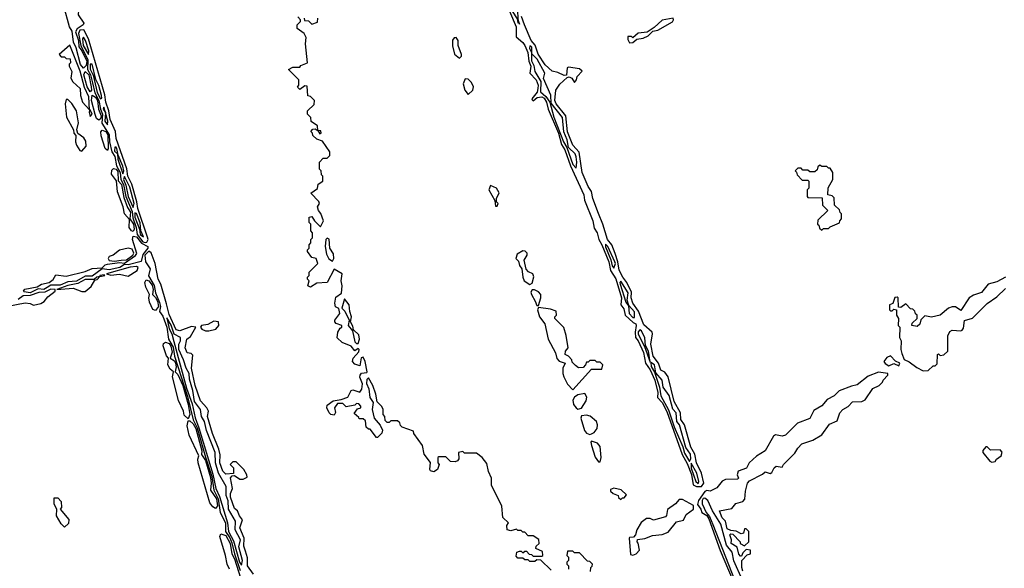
# Model space of a CAD drawing. Extents: x 2769579 to 2883812, y 684207 to 828660.
# Tile 169 of 256: x 2842644 to 2848379, y 744430 to 747626. Entities that reach past the tile are written whole.
import ezdxf

# ---------------------------------------------------------------- set-up
doc = ezdxf.new("R2010")
doc.units = 0

msp = doc.modelspace()

# ---------------------------------------------------------------- linework, layer by layer
at = {"layer": '0CON02XD'}
for points in [[(2843015, 747342.5), (2842997.3, 747365), (2842972.5, 747462.5), (2842956.2, 747495), (2842949.1, 747559.1), (2842933.5, 747585), (2842900, 747705), (2842905, 747730), (2842984, 747714), (2842988, 747708), (2842983.7, 747653.7), (2843016.7, 747605), (2843013.3, 747595), (2842977.9, 747572.1), (2842969.4, 747555), (2842985.8, 747505), (2842987.8, 747467.8), (2843005.8, 747445), (2843033.9, 747385), (2843031.1, 747358.9), (2843015, 747342.5)], [(2845555, 747600), (2845547.5, 747627.5), (2845544.3, 747685), (2845535, 747704), (2845515, 747715.8), (2845508.5, 747695), (2845512.9, 747675), (2845540.7, 747630.7), (2845545, 747607.5), (2845550, 747610), (2845555, 747600)], [(2845738.3, 744418.3), (2845678.3, 744478.3), (2845655, 744480), (2845645, 744470), (2845615, 744470), (2845605, 744480), (2845585, 744480), (2845575, 744490), (2845545, 744490), (2845535, 744500), (2845540, 744525), (2845555, 744530), (2845565, 744530), (2845575, 744520), (2845585, 744530), (2845595, 744530), (2845611.7, 744511.7), (2845625, 744510), (2845635, 744500), (2845685, 744500), (2845690, 744505), (2845688.3, 744528.3), (2845650, 744545), (2845651.7, 744558.3), (2845670, 744575), (2845668.3, 744598.3), (2845635, 744620), (2845605, 744620), (2845585, 744640), (2845575, 744640), (2845565, 744650), (2845545, 744650), (2845538.3, 744658.3), (2845505, 744647.5), (2845482.5, 744655), (2845480.7, 744679.3), (2845490, 744695), (2845457.5, 744725), (2845451.7, 744791.7), (2845392.5, 744915), (2845392.5, 744955), (2845373.6, 744993.6), (2845365, 745040), (2845336.4, 745076.4), (2845305, 745100), (2845235, 745100), (2845225, 745110), (2845200, 745105), (2845201.7, 745068.3), (2845193.3, 745056.7), (2845179.3, 745050.7), (2845153, 745053), (2845125, 745080), (2845085, 745080), (2845080, 745075), (2845080, 745045), (2845087.5, 745035), (2845077.5, 745005), (2845055, 744992.5), (2845037, 744997), (2845032.5, 745005), (2845037, 745047), (2845000, 745095), (2844990, 745145), (2844940, 745215), (2844938.3, 745228.3), (2844871.7, 745251.7), (2844861.7, 745261.7), (2844858.3, 745278.3), (2844845, 745290), (2844805, 745290), (2844795, 745280), (2844785, 745280), (2844771.7, 745291.7), (2844770, 745315), (2844760, 745325), (2844760, 745355), (2844752.5, 745372.5), (2844725, 745400), (2844717.5, 745445), (2844700, 745495), (2844675, 745540), (2844665, 745530), (2844663, 745507), (2844676.4, 745476.4), (2844683.8, 745425), (2844703.3, 745395), (2844696.7, 745355), (2844707.5, 745305), (2844744.1, 745264.1), (2844757.5, 745235), (2844753.6, 745216.4), (2844728.3, 745191.7), (2844721.7, 745191.7), (2844685, 745240), (2844675, 745240), (2844661.7, 745251.7), (2844658.3, 745288.3), (2844645, 745300), (2844620, 745300), (2844618.3, 745308.3), (2844591.7, 745331.7), (2844611.7, 745358.3), (2844630, 745365), (2844630, 745375), (2844618.3, 745388.3), (2844605, 745390), (2844595, 745380), (2844545, 745370), (2844525, 745390), (2844495, 745390), (2844477.5, 745365), (2844483, 745337), (2844475, 745322.5), (2844455, 745326.7), (2844446.7, 745335), (2844432.5, 745365), (2844435, 745380), (2844470, 745405), (2844517, 745413), (2844555, 745427.5), (2844575, 745466.7), (2844585, 745468.8), (2844625, 745456.7), (2844635.7, 745474.3), (2844641.2, 745505), (2844624.2, 745544.2), (2844626.7, 745555), (2844635, 745567.5), (2844665, 745570), (2844667.5, 745575), (2844656.7, 745635), (2844645, 745660), (2844633.3, 745656.7), (2844625, 745610), (2844595, 745618.8), (2844581.2, 745635), (2844586, 745655), (2844618.3, 745691.7), (2844620, 745705), (2844615, 745710), (2844595, 745697.5), (2844574, 745724), (2844522.5, 745745), (2844493, 745773), (2844497.5, 745805), (2844510.7, 745829.3), (2844520, 745835), (2844520, 745845), (2844486.4, 745856.4), (2844480, 745865), (2844480, 745875), (2844508.8, 745915), (2844502.5, 745942.5), (2844484, 745954), (2844479.2, 745975), (2844485, 746010), (2844517.5, 746032.5), (2844521.2, 746075), (2844516.7, 746105), (2844522.5, 746145), (2844475, 746172.5), (2844435, 746094), (2844375, 746090), (2844337, 746067), (2844322.5, 746075), (2844330, 746105), (2844320, 746115), (2844320, 746125), (2844330, 746135), (2844330, 746155), (2844380, 746205), (2844370, 746235), (2844345, 746240), (2844320, 746275), (2844320, 746285), (2844330, 746295), (2844330, 746315), (2844340, 746325), (2844340, 746345), (2844350, 746355), (2844350, 746385), (2844340, 746395), (2844340, 746435), (2844330, 746445), (2844330, 746475), (2844345, 746480), (2844360, 746455), (2844395, 746420), (2844412.5, 746455), (2844397, 746497), (2844383.3, 746515), (2844377.5, 746535), (2844390, 746555), (2844387, 746567), (2844340, 746615), (2844378.3, 746641.7), (2844381.7, 746668.3), (2844410, 746685), (2844410, 746715), (2844401.7, 746721.7), (2844400, 746745), (2844390, 746755), (2844390, 746795), (2844411.7, 746818.3), (2844435, 746820), (2844450, 746835), (2844450, 746855), (2844408.3, 746918.3), (2844375, 746930), (2844351.7, 746951.7), (2844350, 746965), (2844340, 746975), (2844351.7, 746988.3), (2844365, 746990), (2844380, 746980), (2844391.7, 746961.7), (2844400, 746965), (2844398.3, 746978.3), (2844380, 746980), (2844378.3, 747008.3), (2844341.7, 747031.7), (2844340, 747055), (2844320, 747075), (2844320, 747095), (2844358.3, 747131.7), (2844360, 747155), (2844338.3, 747178.3), (2844321.7, 747181.7), (2844318.3, 747238.3), (2844305, 747240), (2844275, 747220), (2844261.7, 747231.7), (2844270, 747245), (2844270, 747275), (2844210, 747335), (2844235, 747350), (2844275, 747350), (2844281.7, 747358.3), (2844320, 747375), (2844307.5, 747485), (2844311.7, 747521.7), (2844300, 747545), (2844260, 747575), (2844260, 747595), (2844280, 747615), (2844280, 747625), (2844263, 747643)], [(2845496, 747676), (2845534.6, 747585), (2845536, 747525), (2845575, 747493.6), (2845586.3, 747476.3), (2845603.5, 747435), (2845609.2, 747385), (2845620, 747355), (2845615.8, 747315), (2845651.4, 747275), (2845664.5, 747245), (2845662.5, 747225), (2845656.8, 747203.2), (2845627.5, 747165), (2845628.3, 747158.3), (2845635, 747152.5), (2845657, 747173), (2845685, 747176.9), (2845698.2, 747168.2), (2845711.3, 747145), (2845721.5, 747105), (2845781.2, 746965), (2845798.7, 746898.7), (2845818.1, 746868.1), (2845850.9, 746775), (2845930, 746605), (2845933.6, 746573.6), (2845982.2, 746455), (2845990.6, 746410.6), (2846006.2, 746385), (2846016.4, 746345), (2846035, 746314.2), (2846075.7, 746215.7), (2846084.5, 746164.5), (2846116.3, 746116.3), (2846148.8, 746005), (2846144.1, 745964.1), (2846161.7, 745941.7), (2846170, 745905), (2846217.7, 745862.3), (2846232, 745855), (2846234.4, 745845), (2846227.7, 745805), (2846230.6, 745775), (2846246.4, 745755), (2846277.5, 745687.5), (2846289.4, 745625), (2846316.6, 745586.6), (2846343.1, 745525), (2846359.6, 745455), (2846358.6, 745425), (2846385.7, 745395.7), (2846413.2, 745343.2), (2846502.8, 745092.8), (2846530.9, 745040.8), (2846555.7, 744975.7), (2846566.5, 744916.5), (2846585, 744907.1)], [(2846585, 744907.1), (2846615, 744907.1), (2846627.5, 744925), (2846614.2, 744985), (2846586.2, 745045), (2846576.7, 745095), (2846552, 745135), (2846515.9, 745265.9), (2846495, 745297.5), (2846492, 745335), (2846455, 745402.5), (2846420, 745545), (2846401.7, 745571.7), (2846377.5, 745585), (2846364.3, 745624.3), (2846333.5, 745665), (2846318.8, 745735), (2846330, 745795), (2846326.7, 745805), (2846278, 745848), (2846247.8, 745927.8), (2846214, 745974), (2846205.6, 746005), (2846207.6, 746037.6), (2846180.8, 746095), (2846155.7, 746125), (2846135, 746166.7), (2846128.5, 746215), (2846112.8, 746262.8), (2846091.9, 746315), (2846066.7, 746345), (2846041.1, 746435), (2846014, 746496), (2845981.1, 746585), (2845974.4, 746625), (2845954.4, 746655), (2845919.4, 746735), (2845903.1, 746853.1), (2845866.2, 746895), (2845835, 746972.5), (2845825.5, 747065.5), (2845767.5, 747135), (2845760.6, 747155), (2845766.2, 747215), (2845790, 747250), (2845831.7, 747288.3), (2845845, 747292.5), (2845860, 747285), (2845875, 747260), (2845887.5, 747275), (2845890, 747295), (2845920, 747325), (2845905, 747340), (2845840.7, 747349.3), (2845832.5, 747345), (2845828.3, 747301.7), (2845815, 747300), (2845778.8, 747318.8), (2845745.9, 747325.9), (2845705, 747363.3), (2845662.9, 747425), (2845646.5, 747476.5), (2845623.6, 747503.6), (2845583.3, 747595), (2845566.9, 747645)], [(2844300, 747635), (2844301.7, 747621.7), (2844325, 747620), (2844345, 747600), (2844378.3, 747611.7), (2844380, 747635)], [(2846195, 747490), (2846215, 747492.5), (2846238.3, 747511.7), (2846275, 747517.5), (2846305, 747532.5), (2846331.7, 747558.3), (2846360, 747565), (2846445, 747613.3), (2846452.5, 747625), (2846450, 747635), (2846385, 747622.5), (2846340, 747580), (2846297.5, 747552.5), (2846245, 747546.7), (2846215, 747520), (2846207, 747527), (2846185, 747527.5), (2846185, 747510), (2846195, 747490)], [(2843375, 746327.1), (2843385, 746330.6), (2843391.1, 746345), (2843388.8, 746358.8), (2843331.8, 746525), (2843326.7, 746565), (2843296.9, 746666.9), (2843273.8, 746715), (2843267.5, 746757.5), (2843205, 746933.8), (2843200.9, 746975), (2843171.5, 747045), (2843163.6, 747095), (2843144.5, 747145), (2843138.8, 747188.8), (2843043.9, 747513.9), (2843016.9, 747566.9), (2842995, 747564.4), (2842986.7, 747545), (2843000, 747475), (2843041, 747391), (2843039.2, 747335), (2843056.5, 747305), (2843067.4, 747257.4), (2843080.6, 747200.6), (2843105.6, 747155.6), (2843113.7, 747105), (2843126.8, 747075), (2843122.8, 747022.8), (2843165.7, 746955.7), (2843167.4, 746915), (2843180, 746855), (2843198.6, 746828.6), (2843207.7, 746775), (2843228.4, 746735), (2843232, 746695), (2843247.9, 746665), (2843262.4, 746595), (2843299.1, 746509.1), (2843301.8, 746471.8), (2843323.1, 746415), (2843327.7, 746375), (2843361.8, 746331.8), (2843375, 746327.1)], [(2843055, 747062.5), (2843065.6, 747075), (2843055, 747100), (2843050, 747100), (2843045.9, 747175.9), (2843020.5, 747230.5), (2842996.9, 747325), (2842935, 747477.5), (2842873, 747423), (2842885, 747410), (2842905, 747410), (2842915, 747400), (2842938.3, 747398.3), (2842940, 747375), (2842932.5, 747367.5), (2842932.5, 747355), (2842947, 747323), (2842942.5, 747285), (2842953.6, 747263.6), (2842996.7, 747225), (2842998.8, 747185), (2843010, 747145), (2843050, 747100), (2843047.5, 747085), (2843055, 747062.5)], [(2843045, 747422.5), (2843045.5, 747445), (2843027.5, 747505), (2843015, 747523.3), (2843010, 747515), (2843013.8, 747475), (2843045, 747422.5)], [(2845205, 747402.5), (2845217, 747413), (2845217, 747423), (2845196.7, 747475), (2845196.7, 747505), (2845185, 747522.5), (2845175, 747520), (2845164.5, 747505.5), (2845164.2, 747474.2), (2845176.2, 747425), (2845205, 747402.5)], [(2845885, 746760), (2845889.5, 746795), (2845885, 746827.5), (2845878.6, 746845), (2845840.8, 746880.8), (2845832.9, 746925), (2845813.3, 746973.3), (2845806.1, 747056.1), (2845739.3, 747139.3), (2845736.4, 747186.4), (2845693.9, 747283.9), (2845703.3, 747315), (2845656.9, 747395), (2845627.5, 747427.5), (2845627.1, 747465), (2845615, 747472.5), (2845612.5, 747457.5), (2845624.2, 747434.2), (2845625, 747386.7), (2845638.5, 747358.5), (2845644.5, 747324.5), (2845679.2, 747265), (2845677.1, 747205), (2845708.5, 747178.5), (2845731.2, 747145), (2845755, 747058), (2845810.5, 746915), (2845831.2, 746881.2), (2845865, 746782), (2845885, 746760)], [(2843115, 747163.8), (2843121.7, 747168.3), (2843120, 747185), (2843105, 747243.3), (2843088.1, 747278.1), (2843065, 747366.7), (2843055, 747367.5), (2843055, 747336.7), (2843072.6, 747302.6), (2843095, 747201.2), (2843115, 747163.8)], [(2843055, 747206.2), (2843037.5, 747235), (2843017.7, 747305), (2843025, 747324.2), (2843045.8, 747305), (2843060.8, 747235), (2843062, 747215), (2843055, 747206.2)], [(2845255, 747190), (2845282.5, 747215), (2845287.5, 747235), (2845275, 747260), (2845255, 747280), (2845238.3, 747281.7), (2845227, 747253), (2845236.7, 747215), (2845255, 747190)], [(2843105, 747040), (2843091.1, 747051.1), (2843083.5, 747073.5), (2843062.4, 747155), (2843065, 747186.7), (2843085, 747174.6), (2843097, 747155), (2843102.5, 747105), (2843119, 747065), (2843115, 747047.8), (2843105, 747040)], [(2843005, 746860), (2843031.7, 746888.3), (2843028.8, 746918.8), (2843018.3, 746938.3), (2842982.5, 746962.5), (2842976.7, 746985), (2842986.2, 747025), (2842974.4, 747094.4), (2842948.3, 747138.3), (2842925, 747160), (2842915, 747160), (2842908.6, 747135), (2842917.3, 747057.3), (2842957.5, 746985), (2842960, 746965), (2842971.7, 746951.7), (2842968.5, 746915), (2842974.6, 746894.6), (2842995, 746863.3), (2843005, 746860)], [(2843155, 747012.5), (2843156.7, 747035), (2843143, 747083.2), (2843142.6, 747084.5), (2843133.6, 747116.4), (2843130, 747105), (2843142.6, 747084.5), (2843143, 747083.2), (2843140, 747035), (2843155, 747012.5)], [(2843155, 746863.3), (2843141.4, 746875), (2843118.7, 746948.7), (2843117.2, 746972.8), (2843125, 746983.1), (2843145, 746974.6), (2843157, 746955), (2843160, 746875), (2843155, 746863.3)], [(2843245, 746727.5), (2843250.8, 746745), (2843245, 746773.3), (2843217.1, 746837.1), (2843209.2, 746875), (2843205, 746883.3), (2843197.5, 746882.5), (2843195, 746860), (2843213.6, 746843.6), (2843215, 746813.3), (2843245, 746727.5)], [(2843305, 746392), (2843295, 746396), (2843281.1, 746415), (2843282.5, 746462.5), (2843254.6, 746494.6), (2843247.1, 746535), (2843213.4, 746623.4), (2843206.7, 746686.7), (2843178.9, 746725), (2843180.7, 746749.3), (2843190.6, 746759.4), (2843205, 746754.5), (2843215, 746741.4), (2843217.6, 746687.6), (2843236.9, 746665), (2843250.2, 746590.2), (2843272.6, 746532.6), (2843290, 746505), (2843285.6, 746465), (2843306.2, 746433.8), (2843311.1, 746405), (2843305, 746392)], [(2847315, 746400), (2847325, 746410), (2847355, 746410), (2847365, 746420), (2847418.3, 746441.7), (2847420, 746455), (2847430, 746465), (2847430, 746495), (2847421.7, 746501.7), (2847418.3, 746518.3), (2847390, 746545), (2847388.3, 746588.3), (2847375, 746600), (2847350, 746605), (2847353, 746647), (2847380, 746695), (2847380, 746735), (2847365, 746760), (2847355, 746760), (2847345, 746770), (2847315, 746770), (2847305, 746777.5), (2847291.7, 746768.3), (2847288.3, 746751.7), (2847275, 746740), (2847245, 746740), (2847235, 746750), (2847205, 746750), (2847195, 746760), (2847175, 746760), (2847160, 746745), (2847168.3, 746738.3), (2847171.7, 746721.7), (2847201.7, 746691.7), (2847235, 746690), (2847240, 746685), (2847240, 746645), (2847230, 746635), (2847230, 746595), (2847235, 746590), (2847318.3, 746588.3), (2847320, 746545), (2847350, 746515), (2847293, 746457), (2847290, 746435), (2847298.3, 746428.3), (2847301.7, 746411.7), (2847315, 746400)], [(2843305, 746532), (2843310, 746555), (2843285, 746650), (2843255, 746712.5), (2843249.2, 746695), (2843261.8, 746661.8), (2843274.7, 746595), (2843305, 746532)], [(2845425, 746540), (2845430, 746555), (2845420, 746565), (2845420, 746585), (2845437, 746617), (2845420, 746645), (2845385, 746660), (2845376.7, 746635), (2845411.7, 746571.7), (2845415, 746540), (2845425, 746540)], [(2843365, 746360), (2843350, 746395), (2843345, 746443.3), (2843325, 746496.2), (2843315, 746500), (2843314, 746475), (2843341.4, 746405), (2843344.5, 746375), (2843365, 746360)], [(2842705, 746034.1), (2842670.6, 746040.6), (2842666.2, 746045), (2842673.8, 746056.2), (2842745, 746068.8), (2842771.2, 746085), (2842815, 746095.8), (2842838.3, 746111.7), (2842855, 746140), (2842915, 746132.2), (2843025, 746158.9), (2843065, 746175.6), (2843125, 746180), (2843142.1, 746197.9), (2843155, 746202.5), (2843225, 746210.7), (2843255, 746207.5), (2843318.5, 746251.5), (2843326.1, 746263.9), (2843300.4, 746345), (2843305.6, 746364.4), (2843325, 746360.7), (2843354.1, 746324.1), (2843390.8, 746305), (2843389.4, 746295), (2843361.5, 746258.5), (2843352.1, 746217.9), (2843275, 746197.5), (2843255, 746200), (2843226.9, 746183.1), (2843165, 746167.7), (2843125, 746173.8), (2843065, 746130.9), (2843025, 746132.5), (2842975, 746102.8), (2842925, 746097.9), (2842880.1, 746079.9), (2842825, 746079.2), (2842803.8, 746066.2), (2842785, 746054.6), (2842752.3, 746057.7), (2842705, 746034.1)], [(2844465, 746220), (2844472.5, 746235), (2844471.7, 746261.7), (2844450, 746295), (2844447, 746347), (2844435, 746352.5), (2844427.5, 746345), (2844423.3, 746305), (2844430.7, 746260.7), (2844445, 746232.5), (2844465, 746220)], [(2843195, 746219.5), (2843235, 746224.7), (2843265, 746227.5), (2843303.6, 746255), (2843309.1, 746265), (2843299.7, 746289.7), (2843275, 746294), (2843225, 746284), (2843187.5, 746255), (2843164.1, 746245.9), (2843160, 746235), (2843165, 746222.9), (2843195, 746219.5)], [(2844005.8, 744395.8), (2843970.8, 744445), (2843970.7, 744490.7), (2843959.3, 744529.3), (2843948.3, 744558.3), (2843950.8, 744605), (2843926.7, 744665), (2843941.7, 744711.7), (2843923.3, 744735), (2843912.5, 744765), (2843895, 744777.5), (2843872.5, 744845), (2843871.2, 744865), (2843882.5, 744895), (2843872.5, 744957.5), (2843881.7, 744968.3), (2843895, 744970), (2843925, 744950), (2843945, 744950), (2843968.3, 744961.7), (2843967.5, 744975), (2843950, 745005), (2843905, 745050), (2843885, 745050), (2843870, 745035), (2843890, 745015), (2843888.3, 744981.7), (2843845, 744977.5), (2843827.5, 744995), (2843810, 745045), (2843811.7, 745091.7), (2843804.2, 745124.2), (2843766.7, 745215), (2843736.7, 745315), (2843743.3, 745345), (2843734.1, 745364.1), (2843697.5, 745405), (2843666, 745495), (2843644, 745596), (2843651.7, 745671.7), (2843641.7, 745681.7), (2843620, 745685), (2843607.5, 745715), (2843617.5, 745765), (2843639.3, 745780.7), (2843670, 745835), (2843645, 745838.8), (2843577.3, 745812.7), (2843555, 745820), (2843515, 745908.8), (2843499.6, 745969.6), (2843466.7, 746085), (2843450, 746115), (2843433.3, 746205), (2843408.6, 746268.6), (2843395, 746276.5), (2843372.9, 746255), (2843376.4, 746215), (2843403.2, 746175), (2843394.6, 746134.6), (2843427.4, 746077.4), (2843434.7, 746034.7), (2843458.9, 745978.9), (2843463.2, 745955), (2843458.8, 745925), (2843478.3, 745898.3), (2843500, 745835), (2843511.1, 745765), (2843537.8, 745717.8), (2843545.4, 745665), (2843621.3, 745431.3), (2843653.8, 745295), (2843677.6, 745247.6), (2843726.6, 745076.6), (2843761.9, 744965), (2843774.6, 744885), (2843800.2, 744835), (2843811.1, 744755), (2843843.3, 744695), (2843841.8, 744645), (2843867.7, 744607.7), (2843879.3, 744579.3), (2843894.1, 744515), (2843928.2, 744418.2)], [(2845615, 746082.5), (2845628.8, 746091.2), (2845638.3, 746128.3), (2845632.5, 746145), (2845607, 746157), (2845593, 746173), (2845582.5, 746225), (2845600, 746255), (2845600, 746265), (2845588.3, 746278.3), (2845575, 746280), (2845540.7, 746259.3), (2845534, 746235), (2845548.3, 746218.3), (2845554.2, 746194.2), (2845567.5, 746175), (2845574.3, 746125), (2845582.9, 746105), (2845615, 746082.5)], [(2846105, 746177.5), (2846113.1, 746205), (2846110.5, 746215), (2846070, 746305), (2846055, 746317.5), (2846055, 746303.3), (2846087.3, 746227.3), (2846095, 746191.2), (2846105, 746177.5)], [(2843275, 746132.5), (2843327.5, 746165), (2843333, 746183), (2843325, 746188), (2843286.7, 746185), (2843150, 746145), (2843175, 746137.5), (2843225, 746142.5), (2843275, 746132.5)], [(2843025, 746042.5), (2843059.3, 746070.7), (2843081.7, 746108.3), (2843095, 746112.5), (2843110, 746130), (2843140, 746135), (2843135, 746140), (2843110, 746135), (2843110, 746130), (2843092.5, 746125), (2843078.3, 746111.7), (2843025, 746112.9), (2842981.5, 746088.5), (2842925, 746077.5), (2842860, 746055), (2842955, 746062.5), (2843005, 746042.5), (2843025, 746042.5)], [(2843435, 745931.2), (2843418.3, 745938.3), (2843400.3, 745980.3), (2843396, 746005), (2843400, 746025), (2843377.9, 746067.9), (2843372.5, 746095), (2843380, 746110), (2843395, 746105.5), (2843415, 746079.4), (2843421.8, 746055), (2843417.5, 746025), (2843435, 746008.2), (2843446.3, 745986.3), (2843452, 745955), (2843435, 745931.2)], [(2846225, 745890), (2846225, 745923.3), (2846191.7, 745961.7), (2846182.5, 745992.5), (2846187.5, 746035), (2846145, 746103.3), (2846138.8, 746095), (2846141.1, 746085), (2846175, 745980), (2846189.3, 745959.3), (2846193.1, 745915), (2846215, 745890), (2846225, 745890)], [(2848385, 746126.2), (2848335, 746098.8), (2848285, 746086), (2848245, 746036.7), (2848199.2, 746020.8), (2848173.3, 746005), (2848125, 745932.5), (2848095, 745953.3), (2848075, 745954), (2848054.2, 745945.8), (2848005, 745904), (2847955, 745892.5), (2847915, 745900), (2847891.7, 745878.3), (2847887, 745853), (2847871.7, 745838.3), (2847840, 745845), (2847841.7, 745858.3), (2847870, 745885), (2847870, 745905), (2847861.7, 745911.7), (2847858.3, 745928.3), (2847845, 745940), (2847831.7, 745941.7), (2847805, 745970), (2847775, 745950), (2847761.7, 745951.7), (2847760, 746005), (2847755, 746010), (2847741.7, 746008.3), (2847728.3, 745971.7), (2847710, 745965), (2847710, 745935), (2847715, 745930), (2847725, 745930), (2847735, 745940), (2847750, 745935), (2847750, 745905), (2847762.5, 745885), (2847760, 745845), (2847770, 745835), (2847767.5, 745775), (2847777.5, 745755), (2847775.8, 745705), (2847781.7, 745681.7), (2847796.1, 745646.1), (2847825, 745633.3), (2847868.8, 745598.8), (2847905, 745580)], [(2842575, 745957.5), (2842675, 745976), (2842705, 745972.5), (2842725, 745962.5), (2842767, 745973), (2842786.4, 745983.6), (2842808.3, 746011.7), (2842850, 746045), (2842850, 746055), (2842825, 746056.9), (2842790.9, 746039.1), (2842755, 746037.3), (2842705, 746020), (2842663.1, 746016.9), (2842635, 745996.7)], [(2845665, 745960), (2845680, 746005), (2845680, 746025), (2845665, 746040), (2845641.7, 746051.7), (2845628.3, 746051.7), (2845620.7, 746039.3), (2845623.8, 746025), (2845647, 745987), (2845655, 745960), (2845665, 745960)], [(2847905, 745580), (2847935, 745582.5), (2847965, 745610), (2847975, 745610), (2847988.3, 745621.7), (2847990, 745675), (2847995, 745680), (2848005, 745670), (2848027, 745673), (2848050, 745695), (2848050, 745785), (2848060.7, 745809.3), (2848075, 745816.7), (2848125, 745812.5), (2848133, 745817), (2848141.7, 745828.3), (2848147, 745873), (2848192.3, 745887.7), (2848277.7, 745972.3), (2848335, 746011.2), (2848385, 746059.2)], [(2844615, 745740), (2844622.5, 745765), (2844619.3, 745789.3), (2844588.3, 745818.3), (2844585, 745840), (2844570, 745865), (2844576.7, 745895), (2844566.7, 745925), (2844563.3, 745965), (2844535, 746000), (2844520, 745945), (2844538.3, 745928.3), (2844562.5, 745875), (2844557.5, 745845), (2844582.5, 745812.5), (2844595, 745750), (2844605, 745740), (2844615, 745740)], [(2845865, 745470), (2845975, 745590), (2846035, 745590), (2846040, 745615), (2846025, 745630), (2846005, 745630), (2845995, 745640), (2845965, 745640), (2845955, 745630), (2845945, 745630), (2845940, 745615), (2845925, 745600), (2845898.3, 745598.3), (2845880.7, 745610.7), (2845861.7, 745631.7), (2845860, 745645), (2845840, 745665), (2845820, 745675), (2845822.5, 745695), (2845837.5, 745715), (2845826.4, 745786.4), (2845813, 745833), (2845760, 745885), (2845760, 745895), (2845770, 745905), (2845768.3, 745928.3), (2845735, 745940), (2845665, 745950), (2845660, 745935), (2845672, 745895), (2845703.3, 745853.3), (2845722.5, 745765), (2845763.8, 745685), (2845772.3, 745652.3), (2845785, 745637.5), (2845820, 745625), (2845807.5, 745595), (2845806.7, 745565), (2845813.8, 745545), (2845835, 745502.5), (2845865, 745470)], [(2843935, 744447.5), (2843942, 744475), (2843919.2, 744555), (2843930, 744595), (2843898.9, 744655), (2843901.4, 744705), (2843860, 744775), (2843857.8, 744822.2), (2843845.5, 744855), (2843847.2, 744907.2), (2843801.5, 744985), (2843783.7, 745043.7), (2843782.2, 745105), (2843732, 745232), (2843720.5, 745285), (2843701.9, 745315), (2843697.5, 745355), (2843662.1, 745402.1), (2843652.5, 745465), (2843631.8, 745531.8), (2843631.1, 745565), (2843612.5, 745595), (2843598.1, 745645), (2843570.8, 745705), (2843570, 745735), (2843580.8, 745755), (2843580, 745775), (2843543.3, 745793.3), (2843525.8, 745845.8), (2843501.7, 745888.3), (2843513.5, 745825), (2843530, 745795), (2843541.3, 745751.3), (2843615, 745478.8), (2843647.8, 745387.8), (2843665, 745306.7), (2843687.7, 745247.8), (2843768.3, 744978.3), (2843786.2, 744895), (2843808, 744848), (2843854.2, 744695), (2843860, 744645), (2843889.2, 744589.2), (2843923.6, 744465), (2843935, 744447.5)], [(2843745, 745812.5), (2843786.4, 745823.6), (2843803.3, 745845), (2843802.5, 745865), (2843775, 745870), (2843739.4, 745850.6), (2843702.5, 745845), (2843696.7, 745835), (2843705, 745822.5), (2843725, 745812.5), (2843745, 745812.5)], [(2846315, 745630), (2846306.5, 745695), (2846288.3, 745728.3), (2846285, 745772.5), (2846265, 745813.3), (2846255, 745820), (2846245, 745807.5), (2846246.4, 745793.6), (2846282.3, 745722.3), (2846315, 745630)], [(2843625, 745300), (2843602.2, 745322.2), (2843598, 745345), (2843568.1, 745408.1), (2843534, 745545), (2843540, 745575), (2843519.5, 745589.5), (2843505.8, 745615), (2843510, 745655), (2843498, 745668), (2843479.4, 745725), (2843480.9, 745739.1), (2843492.2, 745747.8), (2843515, 745739.6), (2843525, 745724.3), (2843531.5, 745688.5), (2843520, 745655), (2843545, 745638.5), (2843552.2, 745625), (2843555.8, 745604.2), (2843550, 745575), (2843565, 745558), (2843593.6, 745495), (2843624.1, 745385), (2843634.3, 745325), (2843625, 745300)], [(2847765, 745610), (2847770, 745625), (2847745, 745637.5), (2847715, 745666.7), (2847695, 745657.5), (2847677.5, 745635), (2847685, 745622.5), (2847705, 745610), (2847735, 745622.5), (2847765, 745610)], [(2846545, 745052.5), (2846552.5, 745067.5), (2846550, 745095), (2846524.2, 745134.2), (2846486.9, 745265), (2846471.4, 745285), (2846468.2, 745335), (2846447.3, 745357.3), (2846426.2, 745436.2), (2846392.5, 745485), (2846385.6, 745525.6), (2846349.3, 745569.3), (2846340.8, 745615), (2846320.7, 745629.3), (2846321.8, 745605), (2846342, 745572), (2846369.4, 745485), (2846377.5, 745435), (2846423.4, 745353.4), (2846455.6, 745255), (2846507, 745137), (2846515, 745101.2), (2846545, 745052.5)], [(2846855, 744412.5), (2846850, 744435), (2846850, 744475), (2846881.7, 744508.3), (2846900, 744515), (2846900, 744535), (2846875, 744540), (2846855, 744520), (2846848.3, 744501.7), (2846841.7, 744501.7), (2846833, 744513), (2846822.5, 744552.5), (2846787.5, 744575), (2846790, 744595), (2846780, 744625), (2846785, 744630), (2846798.3, 744628.3), (2846840, 744585), (2846840, 744575), (2846865, 744560), (2846890, 744585), (2846890, 744645), (2846875, 744660), (2846865, 744660), (2846860, 744635), (2846845, 744630), (2846817, 744647), (2846785, 744650), (2846765, 744660), (2846753.8, 744703.8), (2846735, 744723.3), (2846720, 744765), (2846791.7, 744778.3), (2846815, 744807.5), (2846855, 744820), (2846866.4, 744833.6), (2846870.7, 744879.3), (2846883.3, 744925), (2846895, 744940), (2846970.7, 744979.3), (2846985, 744992.5), (2847015, 744982.5), (2847025, 744987.5), (2847037.5, 745015), (2847050, 745025), (2847085, 745020), (2847092.5, 745035), (2847159.3, 745100.7), (2847175, 745130), (2847200, 745155), (2847263.6, 745176.4), (2847315, 745207.5), (2847360.7, 745269.3), (2847405, 745290), (2847420, 745335), (2847437.5, 745355), (2847468.3, 745371.7), (2847495, 745400), (2847548.3, 745401.7), (2847567.7, 745412.3), (2847612.3, 745477.7), (2847650, 745495), (2847670, 745515), (2847672.5, 745525), (2847700, 745555), (2847700, 745565), (2847645, 745572.5), (2847585, 745550), (2847520.7, 745499.3), (2847488.3, 745491.7), (2847416.4, 745463.6), (2847386.7, 745435), (2847345.8, 745414.2), (2847315, 745376.7), (2847270, 745350), (2847245, 745302.5), (2847174.2, 745275.8), (2847105, 745206.2), (2847085, 745198.8), (2847045, 745206.7), (2847035, 745200), (2846986.4, 745113.6), (2846935, 745083.3), (2846893.3, 745045), (2846876.2, 745013.8), (2846827.5, 744995), (2846823.3, 744975), (2846830, 744955), (2846825, 744950), (2846755, 744947.5), (2846735, 744937.5), (2846705, 744898), (2846665, 744880), (2846645, 744883.3), (2846635, 744876.7), (2846596.7, 744825), (2846591.2, 744801.2), (2846611.9, 744775), (2846617.5, 744755), (2846645, 744736.8), (2846657.7, 744717.7), (2846724.4, 744534.4), (2846820, 744305)], [(2845895, 745356.2), (2845915, 745362.5), (2845943.3, 745405), (2845946.4, 745426.4), (2845935, 745447.5), (2845895, 745440), (2845875, 745427.5), (2845865, 745410), (2845870, 745385), (2845885, 745363.8), (2845895, 745356.2)], [(2843785, 744778.8), (2843767.9, 744787.9), (2843751.7, 744811.7), (2843684.2, 745045), (2843680.8, 745065), (2843686.7, 745085), (2843631.4, 745205), (2843619.5, 745259.5), (2843625, 745290), (2843635, 745288.8), (2843655, 745270.9), (2843669, 745245), (2843704.5, 745115), (2843702.5, 745092.5), (2843725, 745058.1), (2843755, 744958), (2843759.3, 744925), (2843755.6, 744885), (2843789.1, 744835), (2843795.4, 744794.6), (2843785, 744778.8)], [(2845965, 745210), (2845975, 745212.5), (2845989.3, 745220.7), (2846007.5, 745245), (2846010, 745265), (2846002.5, 745285), (2845967, 745317), (2845945, 745322.5), (2845915, 745317.5), (2845911.2, 745305), (2845932.6, 745232.6), (2845945, 745218), (2845965, 745210)], [(2846025, 745050), (2846030, 745075), (2846025, 745140), (2846008.3, 745158.3), (2845975, 745170), (2845970, 745165), (2845973.3, 745145), (2845995, 745077.5), (2846015, 745050), (2846025, 745050)], [(2848305, 745047.5), (2848325, 745052.5), (2848333.6, 745066.4), (2848360, 745085), (2848367, 745107), (2848355, 745120), (2848298.3, 745118.3), (2848278.3, 745138.3), (2848271.7, 745138.3), (2848253, 745117), (2848252.5, 745105), (2848295, 745053.3), (2848305, 745047.5)], [(2846595, 744924.4), (2846600, 744935), (2846586.7, 744985), (2846555, 745042.5), (2846555, 745013.8), (2846581.9, 744935), (2846595, 744924.4)], [(2846145, 744830), (2846155, 744840), (2846165, 744840), (2846178.3, 744858.3), (2846147, 744887), (2846105, 744897.5), (2846085, 744890), (2846085, 744880), (2846100, 744865), (2846130, 744855), (2846131.7, 744841.7), (2846145, 744830)], [(2842905, 744670), (2842885, 744690), (2842857.5, 744735), (2842860, 744775), (2842843.6, 744803.6), (2842845, 744840), (2842865, 744840), (2842885, 744820), (2842887.5, 744785), (2842880, 744775), (2842930, 744715), (2842928.3, 744691.7), (2842905, 744670)], [(2846215, 744505.8), (2846235, 744514.4), (2846253.1, 744535), (2846246.4, 744576.4), (2846240, 744585), (2846242.5, 744597.5), (2846285, 744604.2), (2846328.5, 744621.5), (2846385, 744626.5), (2846420.2, 744639.8), (2846470.1, 744699.9), (2846509.2, 744710.8), (2846526, 744744), (2846568, 744775), (2846567.5, 744795), (2846505, 744830), (2846485, 744830), (2846462.5, 744805), (2846417, 744773), (2846411.7, 744738.3), (2846405, 744730), (2846335, 744710), (2846315, 744720), (2846295, 744720), (2846263.6, 744696.4), (2846237.5, 744655), (2846230, 744625), (2846218.3, 744611.7), (2846195, 744610), (2846193.3, 744605), (2846201.4, 744511.4), (2846215, 744505.8)], [(2846851.1, 744365), (2846803.9, 744473.9), (2846793.1, 744525), (2846760.5, 744565), (2846727, 744687), (2846678.1, 744765), (2846651.1, 744825), (2846635, 744838.6), (2846625, 744835.7), (2846618.1, 744825), (2846618.5, 744805), (2846642.5, 744755), (2846662.2, 744732.2), (2846680.3, 744685), (2846918.7, 744075)], [(2843866, 744425), (2843851.2, 744455), (2843843.3, 744505), (2843808.8, 744615), (2843815, 744630), (2843845, 744620.9), (2843869.7, 744575), (2843880, 744515), (2843895.5, 744485.5), (2843928.9, 744375)], [(2845968.3, 744411.7), (2845970, 744435), (2845978.3, 744441.7), (2845980, 744455), (2845965, 744470), (2845951.7, 744471.7), (2845905, 744520), (2845875, 744520), (2845865, 744530), (2845835, 744530), (2845830, 744505), (2845840, 744495), (2845840, 744475), (2845830, 744465), (2845830, 744455), (2845840, 744445), (2845840, 744425)]]:
    msp.add_lwpolyline(points, dxfattribs=at)

doc.saveas('drawing.dxf')
